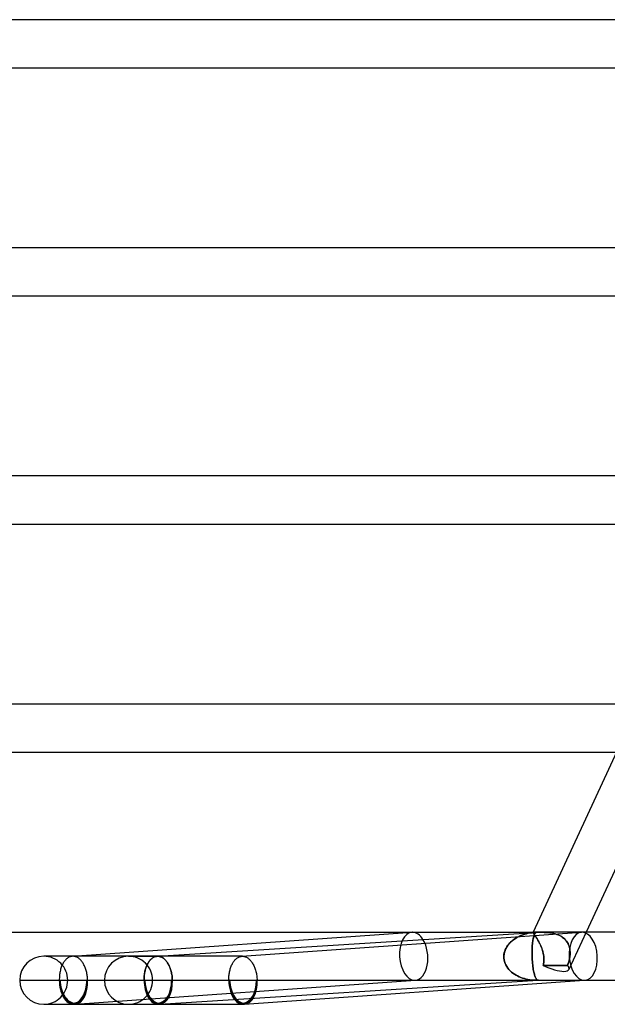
# Model space of a CAD drawing. Header units: millimetres. Extents: x -660 to 660, y -2 to 380.
# Tile 3 of 103: x -539 to -490, y -2 to 80. Entities that reach past the tile are written whole.
import ezdxf

# ---------------------------------------------------------------- set-up
doc = ezdxf.new("R2010")
doc.units = ezdxf.units.MM
doc.layers.add('HIDDEN', color=7, linetype='Continuous')
doc.layers.add('THICK', color=7, linetype='Continuous')

msp = doc.modelspace()

# ---------------------------------------------------------------- linework, layer by layer
at = {"layer": 'HIDDEN'}
for p, q in [((-520.52, 1.998), (-492.251, 3.995)), ((-498.021, 3.29), (-498.147, 3.178)), ((-498.097, 3.224), (-497.99, 3.316)), ((-497.888, 3.393), (-498.021, 3.29)), ((-497.99, 3.316), (-497.877, 3.401)), ((-497.748, 3.488), (-497.888, 3.393)), ((-497.877, 3.401), (-497.759, 3.48)), ((-497.759, 3.48), (-497.638, 3.554)), ((-497.603, 3.574), (-497.748, 3.488)), ((-497.638, 3.554), (-497.513, 3.621)), ((-497.453, 3.651), (-497.603, 3.574)), ((-497.513, 3.621), (-497.385, 3.683)), ((-497.298, 3.721), (-497.453, 3.651)), ((-497.385, 3.683), (-497.253, 3.739)), ((-497.137, 3.783), (-497.298, 3.721)), ((-497.253, 3.739), (-497.118, 3.79)), ((-496.972, 3.838), (-497.137, 3.783)), ((-497.118, 3.79), (-496.979, 3.836)), ((-496.979, 3.836), (-496.836, 3.877)), ((-496.802, 3.885), (-496.972, 3.838)), ((-496.836, 3.877), (-496.692, 3.911)), ((-496.629, 3.925), (-496.802, 3.885)), ((-496.692, 3.911), (-496.544, 3.941)), ((-496.452, 3.956), (-496.629, 3.925)), ((-496.544, 3.941), (-496.395, 3.964)), ((-496.272, 3.979), (-496.452, 3.956)), ((-496.395, 3.964), (-496.244, 3.982)), ((-496.311, 3.244), (-496.297, 3.336)), ((-496.297, 3.336), (-496.281, 3.422)), ((-496.294, 3.971), (-496.284, 3.983)), ((-496.287, 3.982), (-496.294, 3.969)), ((-496.294, 3.957), (-496.294, 3.971)), ((-496.294, 3.969), (-496.293, 3.954)), ((-496.288, 3.939), (-496.294, 3.957)), ((-496.281, 4), (-496.293, 3.974)), ((-496.293, 3.954), (-496.285, 3.934)), ((-496.275, 3.916), (-496.288, 3.939)), ((-496.268, 3.99), (-496.287, 3.982)), ((-496.285, 3.934), (-496.271, 3.909)), ((-496.284, 3.983), (-496.264, 3.991)), ((-496.281, 3.422), (-496.265, 3.501)), ((-496.257, 3.889), (-496.275, 3.916)), ((-496.091, 3.994), (-496.272, 3.979)), ((-496.271, 3.909), (-496.25, 3.879)), ((-496.24, 3.996), (-496.268, 3.99)), ((-496.265, 3.501), (-496.248, 3.574)), ((-496.264, 3.991), (-496.233, 3.996)), ((-496.233, 3.855), (-496.257, 3.889)), ((-496.25, 3.879), (-496.223, 3.843)), ((-496.248, 3.574), (-496.23, 3.641)), ((-496.244, 3.982), (-496.091, 3.994)), ((-496.198, 3.999), (-496.24, 3.996)), ((-496.233, 3.996), (-496.19, 3.999)), ((-496.203, 3.816), (-496.233, 3.855)), ((-496.23, 3.641), (-496.211, 3.702)), ((-496.223, 3.843), (-496.191, 3.8)), ((-496.211, 3.702), (-496.191, 3.758)), ((-496.169, 3.771), (-496.203, 3.816)), ((-496.143, 4), (-496.198, 3.999)), ((-496.191, 3.758), (-496.171, 3.809)), ((-496.191, 3.8), (-496.153, 3.75)), ((-496.19, 3.999), (-496.136, 4)), ((-496.171, 3.809), (-496.15, 3.853)), ((-496.13, 3.718), (-496.169, 3.771)), ((-496.153, 3.75), (-496.111, 3.692)), ((-496.15, 3.853), (-496.128, 3.892)), ((-496.073, 4), (-496.143, 4)), ((-496.136, 4), (-496.07, 4)), ((-496.087, 3.659), (-496.13, 3.718)), ((-496.128, 3.892), (-496.106, 3.925)), ((-496.111, 3.692), (-496.065, 3.627)), ((-496.106, 3.925), (-496.082, 3.952)), ((-496.078, 3.994), (-496.091, 3.994)), ((-496.04, 3.592), (-496.087, 3.659)), ((-496.082, 3.952), (-496.059, 3.973)), ((-496.064, 3.995), (-496.078, 3.994)), ((-496.07, 4), (-496.05, 4)), ((-496.065, 3.627), (-496.015, 3.555)), ((-496.051, 3.996), (-496.064, 3.995)), ((-496.059, 3.973), (-496.035, 3.989)), ((-496.037, 3.996), (-496.051, 3.996)), ((-496.05, 4), (-496.03, 4)), ((-495.991, 3.519), (-496.04, 3.592)), ((-496.024, 3.997), (-496.037, 3.996)), ((-496.035, 3.989), (-496.01, 3.997)), ((-496.03, 4), (-496.009, 4)), ((-496.01, 3.997), (-496.024, 3.997)), ((-496.015, 3.555), (-495.963, 3.476)), ((-496.009, 4), (-495.987, 4)), ((-495.94, 3.439), (-495.991, 3.519)), ((-495.987, 4), (-495.964, 4)), ((-495.964, 4), (-495.941, 4)), ((-495.963, 3.476), (-495.908, 3.388)), ((-495.941, 4), (-495.916, 4)), ((-495.887, 3.352), (-495.94, 3.439)), ((-495.916, 4), (-495.89, 4)), ((-495.908, 3.388), (-495.853, 3.294)), ((-495.89, 4), (-495.863, 4)), ((-495.833, 3.259), (-495.887, 3.352)), ((-495.863, 4), (-495.836, 4)), ((-495.853, 3.294), (-495.797, 3.195)), ((-495.836, 4), (-495.808, 4)), ((-495.808, 4), (-495.779, 4)), ((-495.693, 4), (-495.785, 4)), ((-495.779, 4), (-495.68, 4)), ((-495.596, 3.999), (-495.693, 4)), ((-495.68, 4), (-495.576, 3.999)), ((-495.494, 3.998), (-495.596, 3.999)), ((-495.576, 3.999), (-495.469, 3.997)), ((-495.387, 3.995), (-495.494, 3.998)), ((-495.469, 3.997), (-495.359, 3.994)), ((-495.276, 3.991), (-495.387, 3.995)), ((-495.359, 3.994), (-495.248, 3.989)), ((-495.161, 3.984), (-495.276, 3.991)), ((-495.248, 3.989), (-495.134, 3.982)), ((-495.044, 3.974), (-495.161, 3.984)), ((-495.134, 3.982), (-495.017, 3.972)), ((-494.925, 3.961), (-495.044, 3.974)), ((-495.017, 3.972), (-494.898, 3.958)), ((-494.804, 3.944), (-494.925, 3.961)), ((-494.898, 3.958), (-494.778, 3.94)), ((-494.682, 3.923), (-494.804, 3.944)), ((-494.778, 3.94), (-494.658, 3.918)), ((-494.56, 3.896), (-494.682, 3.923)), ((-494.658, 3.918), (-494.537, 3.89)), ((-494.439, 3.864), (-494.56, 3.896)), ((-494.537, 3.89), (-494.417, 3.857)), ((-494.319, 3.826), (-494.439, 3.864)), ((-494.417, 3.857), (-494.299, 3.818)), ((-494.202, 3.781), (-494.319, 3.826)), ((-494.299, 3.818), (-494.182, 3.773)), ((-494.087, 3.729), (-494.202, 3.781)), ((-494.182, 3.773), (-494.069, 3.72)), ((-493.976, 3.671), (-494.087, 3.729)), ((-494.069, 3.72), (-493.959, 3.661)), ((-493.869, 3.604), (-493.976, 3.671)), ((-493.959, 3.661), (-493.855, 3.595)), ((-493.769, 3.531), (-493.869, 3.604)), ((-493.855, 3.595), (-493.757, 3.522)), ((-493.676, 3.452), (-493.769, 3.531)), ((-493.757, 3.522), (-493.665, 3.442)), ((-493.59, 3.365), (-493.676, 3.452)), ((-493.665, 3.442), (-493.581, 3.354)), ((-493.512, 3.271), (-493.59, 3.365)), ((-493.581, 3.354), (-493.504, 3.261)), ((-491.873, 4), (-493.309, 0.896)), ((-498.617, 2.49), (-498.669, 2.331)), ((-498.644, 2.415), (-498.594, 2.547)), ((-498.549, 2.644), (-498.617, 2.49)), ((-498.594, 2.547), (-498.534, 2.674)), ((-498.466, 2.79), (-498.549, 2.644)), ((-498.534, 2.674), (-498.463, 2.796)), ((-498.371, 2.928), (-498.466, 2.79)), ((-498.463, 2.796), (-498.383, 2.912)), ((-498.383, 2.912), (-498.295, 3.022)), ((-498.264, 3.057), (-498.371, 2.928)), ((-498.295, 3.022), (-498.199, 3.126)), ((-498.147, 3.178), (-498.264, 3.057)), ((-498.199, 3.126), (-498.097, 3.224)), ((-496.372, 2.423), (-496.368, 2.558)), ((-496.368, 2.558), (-496.363, 2.687)), ((-496.363, 2.687), (-496.356, 2.811)), ((-496.356, 2.811), (-496.347, 2.929)), ((-496.347, 2.929), (-496.336, 3.04)), ((-496.336, 3.04), (-496.324, 3.145)), ((-496.324, 3.145), (-496.311, 3.244)), ((-495.779, 3.16), (-495.833, 3.259)), ((-495.797, 3.195), (-495.743, 3.09)), ((-495.727, 3.057), (-495.779, 3.16)), ((-495.743, 3.09), (-495.69, 2.98)), ((-495.676, 2.95), (-495.727, 3.057)), ((-495.69, 2.98), (-495.638, 2.865)), ((-495.627, 2.839), (-495.676, 2.95)), ((-495.638, 2.865), (-495.59, 2.747)), ((-495.581, 2.724), (-495.627, 2.839)), ((-495.59, 2.747), (-495.546, 2.627)), ((-495.539, 2.607), (-495.581, 2.724)), ((-495.546, 2.627), (-495.506, 2.504)), ((-495.501, 2.488), (-495.539, 2.607)), ((-495.506, 2.504), (-495.471, 2.38)), ((-495.467, 2.367), (-495.501, 2.488)), ((-493.442, 3.172), (-493.512, 3.271)), ((-493.504, 3.261), (-493.436, 3.163)), ((-493.382, 3.068), (-493.442, 3.172)), ((-493.436, 3.163), (-493.377, 3.06)), ((-493.33, 2.96), (-493.382, 3.068)), ((-493.377, 3.06), (-493.327, 2.952)), ((-493.288, 2.848), (-493.33, 2.96)), ((-493.327, 2.952), (-493.285, 2.84)), ((-493.254, 2.732), (-493.288, 2.848)), ((-493.285, 2.84), (-493.252, 2.725)), ((-493.228, 2.614), (-493.254, 2.732)), ((-493.252, 2.725), (-493.227, 2.608)), ((-493.211, 2.494), (-493.228, 2.614)), ((-493.227, 2.608), (-493.211, 2.489)), ((-493.202, 2.372), (-493.211, 2.494)), ((-493.211, 2.489), (-493.202, 2.368)), ((-536.891, 2), (-537.006, 2)), ((-535.205, 1.686), (-535.25, 1.633)), ((-535.158, 1.736), (-535.205, 1.686)), ((-535.11, 1.781), (-535.158, 1.736)), ((-535.06, 1.823), (-535.11, 1.781)), ((-535.009, 1.86), (-535.06, 1.823)), ((-534.957, 1.893), (-535.009, 1.86)), ((-534.904, 1.922), (-534.957, 1.893)), ((-534.85, 1.946), (-534.904, 1.922)), ((-534.795, 1.966), (-534.85, 1.946)), ((-534.74, 1.981), (-534.795, 1.966)), ((-534.684, 1.992), (-534.74, 1.981)), ((-534.628, 1.998), (-534.684, 1.992)), ((-534.62, 1.999), (-534.628, 1.998)), ((-534.612, 1.999), (-534.62, 1.999)), ((-534.604, 2), (-534.612, 1.999)), ((-534.595, 2), (-534.604, 2)), ((-534.587, 2), (-534.595, 2)), ((-534.579, 2), (-534.587, 2)), ((-534.524, 1.998), (-534.579, 2)), ((-534.47, 1.991), (-534.524, 1.998)), ((-534.415, 1.981), (-534.47, 1.991)), ((-534.361, 1.966), (-534.415, 1.981)), ((-534.307, 1.947), (-534.361, 1.966)), ((-534.254, 1.924), (-534.307, 1.947)), ((-534.202, 1.896), (-534.254, 1.924)), ((-534.15, 1.865), (-534.202, 1.896)), ((-534.099, 1.83), (-534.15, 1.865)), ((-534.048, 1.791), (-534.099, 1.83)), ((-533.999, 1.747), (-534.048, 1.791)), ((-533.951, 1.701), (-533.999, 1.747)), ((-533.904, 1.65), (-533.951, 1.701)), ((-533.859, 1.596), (-533.904, 1.65)), ((-529.952, 2), (-527.52, 2)), ((-520.472, 2), (-529.952, 2)), ((-528.158, 1.674), (-528.201, 1.623)), ((-528.187, 1.637), (-528.141, 1.69)), ((-528.114, 1.722), (-528.158, 1.674)), ((-528.141, 1.69), (-528.094, 1.739)), ((-528.069, 1.766), (-528.114, 1.722)), ((-528.094, 1.739), (-528.045, 1.785)), ((-528.022, 1.806), (-528.069, 1.766)), ((-528.045, 1.785), (-527.995, 1.826)), ((-527.974, 1.843), (-528.022, 1.806)), ((-527.995, 1.826), (-527.944, 1.863)), ((-527.926, 1.876), (-527.974, 1.843)), ((-527.944, 1.863), (-527.892, 1.896)), ((-527.876, 1.906), (-527.926, 1.876)), ((-527.892, 1.896), (-527.839, 1.924)), ((-527.826, 1.931), (-527.876, 1.906)), ((-527.839, 1.924), (-527.785, 1.948)), ((-527.775, 1.953), (-527.826, 1.931)), ((-527.785, 1.948), (-527.73, 1.968)), ((-527.723, 1.97), (-527.775, 1.953)), ((-527.73, 1.968), (-527.675, 1.982)), ((-527.671, 1.984), (-527.723, 1.97)), ((-527.675, 1.982), (-527.62, 1.993)), ((-527.618, 1.993), (-527.671, 1.984)), ((-527.62, 1.993), (-527.564, 1.999)), ((-527.565, 1.999), (-527.618, 1.993)), ((-527.558, 1.999), (-527.565, 1.999)), ((-527.564, 1.999), (-527.557, 1.999)), ((-527.55, 1.999), (-527.558, 1.999)), ((-527.557, 1.999), (-527.549, 1.999)), ((-527.543, 2), (-527.55, 1.999)), ((-527.549, 1.999), (-527.542, 2)), ((-527.535, 2), (-527.543, 2)), ((-527.542, 2), (-527.535, 2)), ((-527.535, 2), (-527.528, 2)), ((-527.528, 2), (-527.535, 2)), ((-527.528, 2), (-527.521, 2)), ((-527.521, 2), (-527.528, 2)), ((-527.464, 1.998), (-527.521, 2)), ((-527.408, 1.991), (-527.464, 1.998)), ((-527.352, 1.98), (-527.408, 1.991)), ((-527.297, 1.964), (-527.352, 1.98)), ((-527.242, 1.944), (-527.297, 1.964)), ((-527.187, 1.919), (-527.242, 1.944)), ((-527.133, 1.89), (-527.187, 1.919)), ((-527.079, 1.857), (-527.133, 1.89)), ((-527.027, 1.819), (-527.079, 1.857)), ((-526.976, 1.778), (-527.027, 1.819)), ((-526.926, 1.732), (-526.976, 1.778)), ((-526.877, 1.683), (-526.926, 1.732)), ((-526.829, 1.629), (-526.877, 1.683)), ((-521.15, 1.621), (-521.108, 1.672)), ((-521.108, 1.672), (-521.064, 1.72)), ((-521.064, 1.72), (-521.019, 1.764)), ((-521.019, 1.764), (-520.973, 1.805)), ((-520.973, 1.805), (-520.925, 1.842)), ((-520.925, 1.842), (-520.877, 1.875)), ((-520.877, 1.875), (-520.828, 1.904)), ((-520.828, 1.904), (-520.778, 1.93)), ((-520.778, 1.93), (-520.728, 1.951)), ((-520.728, 1.951), (-520.677, 1.969)), ((-520.677, 1.969), (-520.625, 1.983)), ((-520.625, 1.983), (-520.573, 1.993)), ((-520.573, 1.993), (-520.52, 1.998)), ((-520.52, 1.998), (-520.512, 1.999)), ((-520.512, 1.999), (-520.504, 1.999)), ((-520.504, 1.999), (-520.496, 2)), ((-520.496, 2), (-520.488, 2)), ((-520.488, 2), (-520.48, 2)), ((-520.48, 2), (-520.472, 2)), ((-520.472, 2), (-520.416, 1.998)), ((-520.416, 1.998), (-520.36, 1.991)), ((-520.36, 1.991), (-520.305, 1.98)), ((-520.305, 1.98), (-520.249, 1.964)), ((-520.249, 1.964), (-520.195, 1.944)), ((-520.195, 1.944), (-520.14, 1.919)), ((-520.14, 1.919), (-520.086, 1.89)), ((-520.086, 1.89), (-520.033, 1.857)), ((-520.033, 1.857), (-519.981, 1.819)), ((-519.981, 1.819), (-519.93, 1.778)), ((-519.93, 1.778), (-519.88, 1.732)), ((-519.88, 1.732), (-519.831, 1.683)), ((-519.831, 1.683), (-519.783, 1.629)), ((-498.702, 2.167), (-498.717, 2)), ((-498.717, 2), (-498.706, 2.141)), ((-498.717, 2), (-498.713, 1.849)), ((-498.713, 1.849), (-498.717, 2)), ((-498.713, 1.849), (-498.694, 1.701)), ((-498.694, 1.701), (-498.713, 1.849)), ((-498.706, 2.141), (-498.681, 2.279)), ((-498.669, 2.331), (-498.702, 2.167)), ((-498.694, 1.701), (-498.66, 1.554)), ((-498.66, 1.554), (-498.694, 1.701)), ((-498.681, 2.279), (-498.644, 2.415)), ((-496.373, 2.285), (-496.372, 2.423)), ((-496.372, 2.144), (-496.373, 2.285)), ((-496.369, 2), (-496.372, 2.144)), ((-496.363, 1.849), (-496.369, 2)), ((-496.355, 1.701), (-496.363, 1.849)), ((-496.344, 1.554), (-496.355, 1.701)), ((-495.471, 2.38), (-495.44, 2.254)), ((-495.439, 2.246), (-495.467, 2.367)), ((-495.44, 2.254), (-495.416, 2.127)), ((-495.415, 2.123), (-495.439, 2.246)), ((-495.416, 2.127), (-495.398, 2)), ((-495.398, 2), (-495.415, 2.123)), ((-495.39, 1.924), (-495.398, 2)), ((-495.398, 2), (-495.39, 1.923)), ((-495.385, 1.848), (-495.39, 1.924)), ((-495.39, 1.923), (-495.385, 1.846)), ((-495.386, 1.62), (-495.383, 1.696)), ((-495.383, 1.692), (-495.386, 1.616)), ((-495.383, 1.772), (-495.385, 1.848)), ((-495.385, 1.846), (-495.383, 1.769)), ((-495.383, 1.696), (-495.383, 1.772)), ((-495.383, 1.769), (-495.383, 1.692)), ((-493.27, 1.692), (-493.289, 1.616)), ((-493.288, 1.62), (-493.269, 1.696)), ((-493.254, 1.769), (-493.27, 1.692)), ((-493.269, 1.696), (-493.253, 1.772)), ((-493.239, 1.846), (-493.254, 1.769)), ((-493.253, 1.772), (-493.239, 1.848)), ((-493.239, 1.848), (-493.226, 1.924)), ((-493.227, 1.923), (-493.239, 1.846)), ((-493.216, 2), (-493.227, 1.923)), ((-493.226, 1.924), (-493.216, 2)), ((-493.216, 2), (-493.205, 2.125)), ((-493.205, 2.123), (-493.216, 2)), ((-493.205, 2.125), (-493.2, 2.249)), ((-493.2, 2.246), (-493.205, 2.123)), ((-493.2, 2.249), (-493.202, 2.372)), ((-493.202, 2.368), (-493.2, 2.246)), ((-535.622, 0.834), (-535.642, 0.746)), ((-535.599, 0.92), (-535.622, 0.834)), ((-535.574, 1.004), (-535.599, 0.92)), ((-535.547, 1.085), (-535.574, 1.004)), ((-535.517, 1.164), (-535.547, 1.085)), ((-535.485, 1.24), (-535.517, 1.164)), ((-535.451, 1.314), (-535.485, 1.24)), ((-535.415, 1.384), (-535.451, 1.314)), ((-535.376, 1.451), (-535.415, 1.384)), ((-535.336, 1.516), (-535.376, 1.451)), ((-535.294, 1.576), (-535.336, 1.516)), ((-535.25, 1.633), (-535.294, 1.576)), ((-533.815, 1.539), (-533.859, 1.596)), ((-533.773, 1.478), (-533.815, 1.539)), ((-533.732, 1.415), (-533.773, 1.478)), ((-533.693, 1.348), (-533.732, 1.415)), ((-533.656, 1.278), (-533.693, 1.348)), ((-533.62, 1.206), (-533.656, 1.278)), ((-533.587, 1.131), (-533.62, 1.206)), ((-533.555, 1.053), (-533.587, 1.131)), ((-533.526, 0.974), (-533.555, 1.053)), ((-533.499, 0.892), (-533.526, 0.974)), ((-533.474, 0.808), (-533.499, 0.892)), ((-528.583, 0.748), (-528.563, 0.836)), ((-528.556, 0.872), (-528.577, 0.79)), ((-528.563, 0.836), (-528.54, 0.923)), ((-528.534, 0.952), (-528.556, 0.872)), ((-528.54, 0.923), (-528.514, 1.007)), ((-528.509, 1.03), (-528.534, 0.952)), ((-528.514, 1.007), (-528.486, 1.088)), ((-528.483, 1.107), (-528.509, 1.03)), ((-528.486, 1.088), (-528.456, 1.167)), ((-528.454, 1.18), (-528.483, 1.107)), ((-528.456, 1.167), (-528.424, 1.244)), ((-528.423, 1.252), (-528.454, 1.18)), ((-528.424, 1.244), (-528.389, 1.317)), ((-528.391, 1.321), (-528.423, 1.252)), ((-528.356, 1.388), (-528.391, 1.321)), ((-528.389, 1.317), (-528.352, 1.388)), ((-528.32, 1.451), (-528.356, 1.388)), ((-528.352, 1.388), (-528.314, 1.455)), ((-528.282, 1.512), (-528.32, 1.451)), ((-528.314, 1.455), (-528.273, 1.52)), ((-528.242, 1.569), (-528.282, 1.512)), ((-528.273, 1.52), (-528.231, 1.58)), ((-528.201, 1.623), (-528.242, 1.569)), ((-528.231, 1.58), (-528.187, 1.637)), ((-526.783, 1.572), (-526.829, 1.629)), ((-526.739, 1.512), (-526.783, 1.572)), ((-526.696, 1.448), (-526.739, 1.512)), ((-526.655, 1.38), (-526.696, 1.448)), ((-526.616, 1.31), (-526.655, 1.38)), ((-526.579, 1.236), (-526.616, 1.31)), ((-526.544, 1.16), (-526.579, 1.236)), ((-526.511, 1.082), (-526.544, 1.16)), ((-526.48, 1), (-526.511, 1.082)), ((-526.452, 0.917), (-526.48, 1)), ((-526.425, 0.831), (-526.452, 0.917)), ((-526.402, 0.743), (-526.425, 0.831)), ((-521.523, 0.788), (-521.502, 0.87)), ((-521.502, 0.87), (-521.48, 0.95)), ((-521.48, 0.95), (-521.456, 1.029)), ((-521.456, 1.029), (-521.429, 1.105)), ((-521.429, 1.105), (-521.401, 1.178)), ((-521.401, 1.178), (-521.37, 1.25)), ((-521.37, 1.25), (-521.338, 1.319)), ((-521.338, 1.319), (-521.303, 1.385)), ((-521.303, 1.385), (-521.267, 1.449)), ((-521.267, 1.449), (-521.23, 1.509)), ((-521.23, 1.509), (-521.191, 1.567)), ((-521.191, 1.567), (-521.15, 1.621)), ((-519.783, 1.629), (-519.737, 1.572)), ((-519.737, 1.572), (-519.693, 1.512)), ((-519.693, 1.512), (-519.65, 1.447)), ((-519.65, 1.447), (-519.608, 1.38)), ((-519.608, 1.38), (-519.569, 1.31)), ((-519.569, 1.31), (-519.532, 1.236)), ((-519.532, 1.236), (-519.497, 1.16)), ((-519.497, 1.16), (-519.463, 1.082)), ((-519.463, 1.082), (-519.432, 1)), ((-519.432, 1), (-519.403, 0.917)), ((-519.403, 0.917), (-519.377, 0.831)), ((-519.377, 0.831), (-519.353, 0.743)), ((-498.66, 1.554), (-498.611, 1.411)), ((-498.611, 1.411), (-498.66, 1.554)), ((-498.611, 1.411), (-498.548, 1.274)), ((-498.548, 1.274), (-498.611, 1.411)), ((-498.548, 1.274), (-498.474, 1.143)), ((-498.474, 1.143), (-498.548, 1.274)), ((-498.474, 1.143), (-498.388, 1.019)), ((-498.388, 1.019), (-498.474, 1.143)), ((-498.388, 1.019), (-498.292, 0.902)), ((-498.292, 0.902), (-498.388, 1.019)), ((-498.292, 0.902), (-498.188, 0.792)), ((-498.188, 0.792), (-498.292, 0.902)), ((-496.332, 1.411), (-496.344, 1.554)), ((-496.317, 1.274), (-496.332, 1.411)), ((-496.301, 1.143), (-496.317, 1.274)), ((-496.283, 1.019), (-496.301, 1.143)), ((-496.264, 0.902), (-496.283, 1.019)), ((-496.243, 0.792), (-496.264, 0.902)), ((-495.448, 1.244), (-495.429, 1.318)), ((-495.43, 1.316), (-495.448, 1.244)), ((-495.108, 1.244), (-495.448, 1.244)), ((-495.448, 1.244), (-495.108, 1.244)), ((-495.414, 1.39), (-495.43, 1.316)), ((-495.429, 1.318), (-495.413, 1.393)), ((-495.401, 1.465), (-495.414, 1.39)), ((-495.413, 1.393), (-495.401, 1.468)), ((-495.401, 1.468), (-495.392, 1.544)), ((-495.392, 1.54), (-495.401, 1.465)), ((-495.392, 1.544), (-495.386, 1.62)), ((-495.386, 1.616), (-495.392, 1.54)), ((-494.768, 1.245), (-495.108, 1.244)), ((-495.108, 1.244), (-494.768, 1.245)), ((-494.429, 1.245), (-494.768, 1.245)), ((-494.768, 1.245), (-494.429, 1.245)), ((-494.09, 1.245), (-494.429, 1.245)), ((-494.429, 1.245), (-494.09, 1.245)), ((-493.749, 1.244), (-494.09, 1.245)), ((-494.09, 1.245), (-493.749, 1.244)), ((-493.407, 1.244), (-493.749, 1.244)), ((-493.749, 1.244), (-493.407, 1.244)), ((-493.407, 1.244), (-493.38, 1.318)), ((-493.38, 1.316), (-493.407, 1.244)), ((-493.38, 1.318), (-493.354, 1.393)), ((-493.355, 1.39), (-493.38, 1.316)), ((-493.331, 1.465), (-493.355, 1.39)), ((-493.354, 1.393), (-493.33, 1.468)), ((-493.309, 1.54), (-493.331, 1.465)), ((-493.33, 1.468), (-493.308, 1.544)), ((-493.289, 1.616), (-493.309, 1.54)), ((-493.308, 1.544), (-493.288, 1.62)), ((-539.006, 0), (-535.708, 0)), ((-535.707, 0.191), (-535.709, 0.096)), ((-535.709, 0.096), (-535.708, 0)), ((-535.708, 0), (-535.649, 0)), ((-535.703, 0.286), (-535.707, 0.191)), ((-535.696, 0.38), (-535.703, 0.286)), ((-535.686, 0.474), (-535.696, 0.38)), ((-535.674, 0.566), (-535.686, 0.474)), ((-535.659, 0.656), (-535.674, 0.566)), ((-535.642, 0.746), (-535.659, 0.656)), ((-535.649, 0), (-533.416, 0)), ((-534.392, -1.995), (-506.076, 0.005)), ((-533.452, 0.723), (-533.474, 0.808)), ((-533.431, 0.636), (-533.452, 0.723)), ((-533.413, 0.548), (-533.431, 0.636)), ((-533.416, 0), (-533.357, 0)), ((-533.398, 0.458), (-533.413, 0.548)), ((-533.385, 0.368), (-533.398, 0.458)), ((-533.374, 0.277), (-533.385, 0.368)), ((-533.366, 0.185), (-533.374, 0.277)), ((-533.36, 0.093), (-533.366, 0.185)), ((-533.357, 0), (-533.36, 0.093)), ((-533.357, 0), (-528.655, 0)), ((-528.655, 0.096), (-528.653, 0.192)), ((-528.654, 0.18), (-528.655, 0.09)), ((-528.655, 0), (-528.655, 0.096)), ((-528.655, 0.09), (-528.655, 0)), ((-528.655, 0), (-528.596, 0)), ((-528.596, 0), (-528.655, 0)), ((-528.65, 0.27), (-528.654, 0.18)), ((-528.653, 0.192), (-528.648, 0.287)), ((-528.643, 0.359), (-528.65, 0.27)), ((-528.648, 0.287), (-528.64, 0.382)), ((-528.635, 0.447), (-528.643, 0.359)), ((-528.64, 0.382), (-528.63, 0.475)), ((-528.624, 0.535), (-528.635, 0.447)), ((-528.63, 0.475), (-528.617, 0.567)), ((-528.61, 0.621), (-528.624, 0.535)), ((-528.617, 0.567), (-528.601, 0.659)), ((-528.595, 0.706), (-528.61, 0.621)), ((-528.601, 0.659), (-528.583, 0.748)), ((-528.596, 0), (-526.363, 0)), ((-528.577, 0.79), (-528.595, 0.706)), ((-526.38, 0.654), (-526.402, 0.743)), ((-526.362, 0.564), (-526.38, 0.654)), ((-526.346, 0.472), (-526.362, 0.564)), ((-526.362, 0), (-526.304, 0)), ((-526.304, 0), (-526.362, 0)), ((-526.332, 0.379), (-526.346, 0.472)), ((-526.321, 0.285), (-526.332, 0.379)), ((-526.312, 0.191), (-526.321, 0.285)), ((-526.307, 0.095), (-526.312, 0.191)), ((-526.304, 0), (-526.307, 0.095)), ((-526.304, 0), (-495.988, 0)), ((-521.602, 0.09), (-521.6, 0.18)), ((-521.601, 0), (-521.602, 0.09)), ((-521.542, 0), (-521.601, 0)), ((-521.6, 0.18), (-521.596, 0.27)), ((-521.596, 0.27), (-521.59, 0.358)), ((-521.59, 0.358), (-521.581, 0.446)), ((-521.581, 0.446), (-521.57, 0.534)), ((-521.57, 0.534), (-521.556, 0.62)), ((-521.556, 0.62), (-521.541, 0.705)), ((-521.541, 0.705), (-521.523, 0.788)), ((-519.353, 0.743), (-519.331, 0.654)), ((-519.331, 0.654), (-519.312, 0.564)), ((-519.312, 0.564), (-519.295, 0.472)), ((-519.25, 0), (-519.309, 0)), ((-519.295, 0.472), (-519.281, 0.379)), ((-519.281, 0.379), (-519.269, 0.285)), ((-519.269, 0.285), (-519.26, 0.191)), ((-519.26, 0.191), (-519.254, 0.095)), ((-519.254, 0.095), (-519.25, 0)), ((-498.075, 0.69), (-498.188, 0.792)), ((-498.188, 0.792), (-498.075, 0.69)), ((-498.075, 0.69), (-497.957, 0.596)), ((-497.957, 0.596), (-498.075, 0.69)), ((-497.957, 0.596), (-497.832, 0.509)), ((-497.832, 0.509), (-497.957, 0.596)), ((-497.832, 0.509), (-497.703, 0.43)), ((-497.703, 0.43), (-497.832, 0.509)), ((-497.703, 0.43), (-497.57, 0.358)), ((-497.57, 0.358), (-497.703, 0.43)), ((-497.57, 0.358), (-497.433, 0.293)), ((-497.433, 0.293), (-497.57, 0.358)), ((-497.433, 0.293), (-497.293, 0.235)), ((-497.293, 0.235), (-497.433, 0.293)), ((-497.293, 0.235), (-497.15, 0.183)), ((-497.15, 0.183), (-497.293, 0.235)), ((-497.15, 0.183), (-497.005, 0.139)), ((-497.005, 0.139), (-497.15, 0.183)), ((-497.005, 0.139), (-496.858, 0.101)), ((-496.858, 0.101), (-497.005, 0.139)), ((-496.858, 0.101), (-496.71, 0.069)), ((-496.71, 0.069), (-496.858, 0.101)), ((-496.71, 0.069), (-496.561, 0.043)), ((-496.561, 0.043), (-496.71, 0.069)), ((-496.561, 0.043), (-496.411, 0.023)), ((-496.411, 0.023), (-496.561, 0.043)), ((-496.411, 0.023), (-496.26, 0.01)), ((-496.26, 0.01), (-496.411, 0.023)), ((-496.26, 0.01), (-496.109, 0.002)), ((-496.109, 0.002), (-496.26, 0.01)), ((-496.222, 0.69), (-496.243, 0.792)), ((-496.2, 0.596), (-496.222, 0.69)), ((-496.177, 0.509), (-496.2, 0.596)), ((-496.154, 0.43), (-496.177, 0.509)), ((-496.131, 0.358), (-496.154, 0.43)), ((-496.107, 0.293), (-496.131, 0.358)), ((-496.109, 0.002), (-495.958, 0)), ((-495.958, 0), (-496.109, 0.002)), ((-496.082, 0.235), (-496.107, 0.293)), ((-496.058, 0.183), (-496.082, 0.235)), ((-496.033, 0.139), (-496.058, 0.183)), ((-496.009, 0.101), (-496.033, 0.139)), ((-495.984, 0.069), (-496.009, 0.101)), ((-495.96, 0.043), (-495.984, 0.069)), ((-495.935, 0.023), (-495.96, 0.043)), ((-495.958, 0), (-495.939, 0)), ((-495.939, 0), (-495.958, 0)), ((-495.939, 0), (-495.92, 0.001)), ((-495.92, 0.001), (-495.939, 0)), ((-495.911, 0.01), (-495.935, 0.023)), ((-495.92, 0.001), (-495.901, 0.001)), ((-495.901, 0.001), (-495.92, 0.001)), ((-495.887, 0.002), (-495.911, 0.01)), ((-495.901, 0.001), (-495.882, 0.001)), ((-495.882, 0.001), (-495.901, 0.001)), ((-495.862, 0), (-495.887, 0.002)), ((-495.882, 0.001), (-495.863, 0.002)), ((-495.863, 0.002), (-495.882, 0.001)), ((-495.863, 0.002), (-495.845, 0.003)), ((-495.845, 0.003), (-495.863, 0.002)), ((-495.861, 0), (-495.862, 0)), ((-495.862, 0), (-495.862, 0)), ((-495.862, 0), (-495.862, 0)), ((-495.862, 0), (-495.861, 0)), ((-495.86, 0), (-495.861, 0)), ((-495.861, 0), (-495.86, 0)), ((-495.859, 0), (-495.86, 0)), ((-495.86, 0), (-495.859, 0)), ((-495.858, 0), (-495.859, 0)), ((-495.859, 0), (-495.858, 0)), ((-495.857, 0.001), (-495.858, 0)), ((-495.858, 0), (-495.857, 0.001)), ((-495.855, 0.001), (-495.857, 0.001)), ((-495.857, 0.001), (-495.855, 0.001)), ((-495.853, 0.001), (-495.855, 0.001)), ((-495.855, 0.001), (-495.853, 0.001)), ((-495.851, 0.001), (-495.853, 0.001)), ((-495.853, 0.001), (-495.851, 0.001)), ((-495.849, 0.002), (-495.851, 0.001)), ((-495.851, 0.001), (-495.849, 0.002)), ((-495.847, 0.002), (-495.849, 0.002)), ((-495.849, 0.002), (-495.847, 0.002)), ((-495.845, 0.003), (-495.847, 0.002)), ((-495.847, 0.002), (-495.845, 0.003)), ((-492.04, 0), (-491.969, 0.005))]:
    msp.add_line(p, q, dxfattribs=at)
for centre, radius, start, end in [((-537.006, 0), 2, 0, 90.00015), ((-529.952, 0), 2, 90.00067, 180.00002), ((-529.952, 0), 2, 0, 90.00067), ((-529.952, 0), 2, 269.99933, 0), ((-537.006, 0), 2, 269.99985, 0), ((-529.952, 0), 2, 180.00002, 269.99933), ((-534.533, 0), 1.9, 269.99916, 274.04436), ((-527.479, 0), 1.9, 270.00048, 273.63062), ((-520.426, 0), 1.9, 269.99996, 274.04516)]:
    msp.add_arc(centre, radius, start, end, dxfattribs=at)
for centre, major_axis, ratio, start_param, end_param in [((-506.217, 2), (0.141, -1.995), 0.586828, -3.141471, -0.041425), ((-506.217, 2), (0.141, -1.995), 0.586828, 0.000122, 2.307243), ((-492.11, 2), (0.141, -1.995), 0.586828, -3.141471, -0.041425), ((-492.11, 2), (0.141, -1.995), 0.586828, 3.100167, 3.141714), ((-492.11, 2), (0.141, -1.995), 0.586828, 0.000122, 3.100167), ((-495.124, 1.736), (-1.815, 0.84), 0.291769, 1.527118, 2.578896), ((-495.124, 1.736), (-1.815, 0.84), 0.291769, 2.578896, 3.141593), ((-495.124, 1.736), (-1.815, 0.84), 0.291769, 3.141593, 3.630674), ((-495.124, 1.736), (-1.815, 0.84), 0.291769, 3.141593, 3.630674), ((-534.533, 0), (-0.141, 1.995), 0.586828, 1.529371, 3.100167), ((-534.533, 0), (-0.134, 1.895), 0.586828, 1.529371, 3.141714), ((-534.533, 0), (0, 1.9), 0.587785, -3.141593, -1.570796), ((-534.533, 0), (-0.134, 1.895), 0.586828, -3.141471, -1.612222), ((-534.533, 0), (-0.141, 1.995), 0.586828, -3.141471, -1.612222), ((-527.479, 0), (-0.127, 1.996), 0.587014, 1.533604, 3.087763), ((-527.479, 0), (0.12, -1.896), 0.587014, -1.607989, 0.000121), ((-527.479, 0), (0, -1.9), 0.587785, -1.570796, 0), ((-527.479, 0), (0.12, -1.896), 0.587014, -1.607989, 0.000121), ((-527.479, 0), (0, -1.9), 0.587785, 0, 1.570796), ((-527.479, 0), (0.12, -1.896), 0.587014, 0.000121, 1.533604), ((-527.479, 0), (0.12, -1.896), 0.587014, 0.000121, 1.533604), ((-527.479, 0), (-0.127, 1.996), 0.587014, -3.141472, -1.607989), ((-520.426, 0), (-0.141, 1.995), 0.586828, 1.529371, 2.456306), ((-520.426, 0), (-0.134, 1.895), 0.586828, 1.529371, 3.141714), ((-520.426, 0), (0, 1.9), 0.587785, 1.570796, 3.141593), ((-520.426, 0), (-0.134, 1.895), 0.586828, -3.141471, -1.612222), ((-520.426, 0), (-0.141, 1.995), 0.586828, -3.141471, -1.612222), ((-506.217, 2), (0.141, -1.995), 0.586828, -0.041425, 0.000122), ((-492.11, 2), (0.141, -1.995), 0.586828, -0.041425, 0.000122), ((-534.533, 0), (0, 2), 0.587785, 1.570796, 3.141593), ((-534.533, 0), (0, 1.9), 0.587785, 1.570796, 3.141593), ((-534.533, 0), (0, 2), 0.587785, -3.141593, -1.570796), ((-527.479, 0), (0, 2), 0.587785, 1.570796, 3.141593), ((-527.479, 0), (0, 2), 0.587785, 1.570796, 3.141593), ((-527.479, 0), (0, -1.9), 0.587785, -1.570796, 0), ((-527.479, 0), (0, -1.9), 0.587785, 0, 1.570796), ((-520.426, 0), (0, 2), 0.587785, 1.570796, 2.499379), ((-520.426, 0), (0, 1.9), 0.587785, 3.141593, 4.712389), ((-520.426, 0), (0, 2), 0.587785, -3.08158, -1.570796), ((-534.533, 0), (-0.141, 1.995), 0.586828, 3.100167, 3.141714)]:
    msp.add_ellipse(centre, major_axis=major_axis, ratio=ratio, start_param=start_param, end_param=end_param, dxfattribs=at)
at = {"layer": 'THICK'}
for p, q in [((-461.123, 80), (-568.999, 80)), ((-568.997, 76), (-462.973, 76)), ((-469.913, 61), (-579.748, 61)), ((-579.747, 57), (-471.763, 57)), ((-478.702, 42), (-590.498, 42)), ((-590.497, 38), (-480.552, 38)), ((-487.491, 23), (-601.248, 23)), ((-488.625, 20.55), (-496.281, 4)), ((-601.247, 19), (-489.342, 19)), ((-484.934, 19), (-491.873, 4)), ((-546.261, 4), (-522.773, 4)), ((-534.603, 2), (-506.358, 3.995)), ((-527.542, 2), (-496.114, 3.992)), ((-522.773, 4), (-496.068, 4)), ((-496.291, 3.368), (-496.308, 3.265)), ((-496.273, 3.462), (-496.291, 3.368)), ((-496.254, 3.549), (-496.273, 3.462)), ((-496.234, 3.627), (-496.254, 3.549)), ((-496.213, 3.697), (-496.234, 3.627)), ((-496.191, 3.761), (-496.213, 3.697)), ((-496.167, 3.817), (-496.191, 3.761)), ((-496.143, 3.866), (-496.167, 3.817)), ((-496.118, 3.908), (-496.143, 3.866)), ((-496.092, 3.942), (-496.118, 3.908)), ((-496.065, 3.968), (-496.092, 3.942)), ((-496.091, 3.994), (-496.078, 3.994)), ((-496.078, 3.994), (-496.064, 3.995)), ((-496.054, 4), (-496.073, 4)), ((-496.038, 3.987), (-496.065, 3.968)), ((-496.064, 3.995), (-496.051, 3.996)), ((-496.033, 4), (-496.054, 4)), ((-496.051, 3.996), (-496.037, 3.996)), ((-496.01, 3.997), (-496.038, 3.987)), ((-496.037, 3.996), (-496.024, 3.997)), ((-496.011, 4), (-496.033, 4)), ((-496.024, 3.997), (-496.01, 3.997)), ((-495.989, 4), (-496.011, 4)), ((-495.965, 4), (-495.989, 4)), ((-495.941, 4), (-495.965, 4)), ((-495.917, 4), (-495.941, 4)), ((-495.892, 4), (-495.917, 4)), ((-495.866, 4), (-495.892, 4)), ((-495.84, 4), (-495.866, 4)), ((-495.812, 4), (-495.84, 4)), ((-495.785, 4), (-495.812, 4)), ((-189.655, 4), (-495.787, 4)), ((-496.37, 2.479), (-496.373, 2.323)), ((-496.366, 2.629), (-496.37, 2.479)), ((-496.358, 2.772), (-496.366, 2.629)), ((-496.348, 2.908), (-496.358, 2.772)), ((-496.337, 3.035), (-496.348, 2.908)), ((-496.323, 3.155), (-496.337, 3.035)), ((-496.308, 3.265), (-496.323, 3.155)), ((-527.521, 2), (-537.006, 2)), ((-527.521, 2), (-527.466, 1.998)), ((-527.466, 1.998), (-527.412, 1.991)), ((-527.412, 1.991), (-527.358, 1.981)), ((-527.358, 1.981), (-527.304, 1.966)), ((-527.304, 1.966), (-527.251, 1.947)), ((-527.251, 1.947), (-527.198, 1.924)), ((-527.198, 1.924), (-527.146, 1.896)), ((-527.146, 1.896), (-527.094, 1.865)), ((-527.094, 1.865), (-527.044, 1.83)), ((-527.044, 1.83), (-526.994, 1.79)), ((-526.994, 1.79), (-526.945, 1.747)), ((-526.945, 1.747), (-526.897, 1.7)), ((-526.897, 1.7), (-526.85, 1.65)), ((-526.85, 1.65), (-526.805, 1.596)), ((-496.373, 2.323), (-496.372, 2.163)), ((-496.372, 2.163), (-496.369, 2)), ((-496.369, 2), (-496.363, 1.849)), ((-496.363, 1.849), (-496.355, 1.701)), ((-496.355, 1.701), (-496.344, 1.554)), ((-526.805, 1.596), (-526.762, 1.539)), ((-526.762, 1.539), (-526.72, 1.478)), ((-526.72, 1.478), (-526.679, 1.415)), ((-526.679, 1.415), (-526.64, 1.348)), ((-526.64, 1.348), (-526.603, 1.278)), ((-526.603, 1.278), (-526.568, 1.205)), ((-526.568, 1.205), (-526.534, 1.13)), ((-526.534, 1.13), (-526.503, 1.053)), ((-526.503, 1.053), (-526.474, 0.974)), ((-526.474, 0.974), (-526.447, 0.892)), ((-526.447, 0.892), (-526.422, 0.808)), ((-496.344, 1.554), (-496.332, 1.411)), ((-496.332, 1.411), (-496.317, 1.274)), ((-496.317, 1.274), (-496.301, 1.143)), ((-496.301, 1.143), (-496.283, 1.019)), ((-496.283, 1.019), (-496.264, 0.902)), ((-496.264, 0.902), (-496.243, 0.792)), ((-527.353, -1.996), (-495.861, 0)), ((-526.422, 0.808), (-526.399, 0.723)), ((-526.399, 0.723), (-526.379, 0.636)), ((-526.379, 0.636), (-526.361, 0.548)), ((-526.361, 0.548), (-526.345, 0.458)), ((-526.345, 0.458), (-526.332, 0.368)), ((-526.332, 0.368), (-526.321, 0.277)), ((-526.321, 0.277), (-526.313, 0.185)), ((-526.313, 0.185), (-526.307, 0.093)), ((-526.307, 0.093), (-526.304, 0)), ((-496.243, 0.792), (-496.222, 0.69)), ((-496.222, 0.69), (-496.2, 0.596)), ((-496.2, 0.596), (-496.177, 0.509)), ((-496.177, 0.509), (-496.154, 0.43)), ((-496.154, 0.43), (-496.131, 0.358)), ((-496.131, 0.358), (-496.107, 0.293)), ((-496.107, 0.293), (-496.082, 0.235)), ((-496.082, 0.235), (-496.058, 0.183)), ((-496.058, 0.183), (-496.033, 0.139)), ((-496.033, 0.139), (-496.009, 0.101)), ((-496.009, 0.101), (-495.984, 0.069)), ((-495.984, 0.069), (-495.96, 0.043)), ((-495.96, 0.043), (-495.935, 0.023)), ((-495.935, 0.023), (-495.911, 0.01)), ((-495.911, 0.01), (-495.887, 0.002)), ((-495.887, 0.002), (-495.862, 0)), ((-495.867, 0), (-215.185, 0)), ((-520.285, -1.995), (-492.04, 0)), ((-537.006, -2), (-527.479, -2)), ((-537.006, -2), (-536.892, -2)), ((-527.479, -2), (-520.426, -2))]:
    msp.add_line(p, q, dxfattribs=at)
for start, end in [(90.00015, 180.00002), (180.00002, 269.99985)]:
    msp.add_arc((-537.006, 0), 2, start, end, dxfattribs=at)
for centre, major_axis, ratio, start_param, end_param in [((-506.217, 2), (0.141, -1.995), 0.586828, 3.100167, 3.141714), ((-506.217, 2), (0.141, -1.995), 0.586828, 2.307243, 3.100167), ((-527.479, 0), (-0.127, 1.996), 0.587014, -3.141472, -1.607989), ((-527.479, 0), (0, 2), 0.587785, 3.141593, 4.712389), ((-520.426, 0), (0, 2), 0.587785, 2.499379, 3.141593), ((-520.426, 0), (-0.141, 1.995), 0.586828, 2.456306, 3.100167), ((-527.479, 0), (-0.127, 1.996), 0.587014, 3.087763, 3.1044), ((-527.479, 0), (-0.127, 1.996), 0.587014, 3.1044, 3.141713), ((-520.426, 0), (0, 2), 0.587785, 3.141593, 3.201606), ((-520.426, 0), (-0.141, 1.995), 0.586828, 3.100167, 3.141714)]:
    msp.add_ellipse(centre, major_axis=major_axis, ratio=ratio, start_param=start_param, end_param=end_param, dxfattribs=at)

doc.saveas('drawing.dxf')
